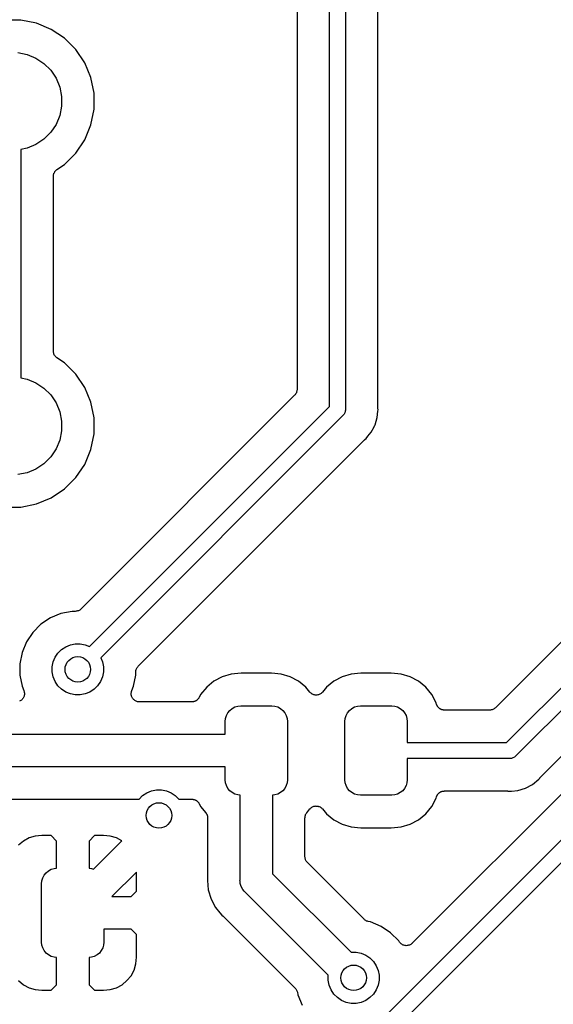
# Model space of a CAD drawing. Extents: x 0.71 to 5.18, y -2.29 to -0.62.
# Tile 18 of 29: x 2.35 to 2.68, y -1.71 to -1.1. Entities that reach past the tile are written whole.
import ezdxf

# ---------------------------------------------------------------- set-up
doc = ezdxf.new("R2010")
doc.units = 0
doc.header["$MEASUREMENT"] = 0
doc.layers.add('BLACK', color=7, linetype='CONTINUOUS')

msp = doc.modelspace()

# ---------------------------------------------------------------- linework, layer by layer
at = {"layer": 'BLACK', "linetype": 'CONTINUOUS'}
for p, q in [((2.54508, -1.33796), (2.54508, -1.0061)), ((2.55492, -1.0061), (2.55492, -1.33976)), ((2.52508, -1.02898), (2.52508, -1.32761)), ((2.57492, -1.33853), (2.57492, -1.02898)), ((2.35492, -1.1), (2.34508, -1.1)), ((2.36458, -1.10192), (2.35492, -1.1)), ((2.37368, -1.10569), (2.36458, -1.10192)), ((2.38187, -1.11116), (2.37368, -1.10569)), ((2.38884, -1.11813), (2.38187, -1.11116)), ((2.35295, -1.12), (2.35875, -1.12115)), ((2.35875, -1.12115), (2.36421, -1.12341)), ((2.39431, -1.12632), (2.38884, -1.11813)), ((2.36421, -1.12341), (2.36912, -1.1267)), ((2.36912, -1.1267), (2.3733, -1.13088)), ((2.39808, -1.13542), (2.39431, -1.12632)), ((2.3733, -1.13088), (2.37659, -1.13579)), ((2.37659, -1.13579), (2.37885, -1.14125)), ((2.4, -1.14508), (2.39808, -1.13542)), ((2.37885, -1.14125), (2.38, -1.14705)), ((2.4, -1.15492), (2.4, -1.14508)), ((2.38, -1.14705), (2.38, -1.15295)), ((2.38, -1.15295), (2.37885, -1.15875)), ((2.39808, -1.16458), (2.4, -1.15492)), ((2.37659, -1.16421), (2.3733, -1.16912)), ((2.37885, -1.15875), (2.37659, -1.16421)), ((2.39431, -1.17368), (2.39808, -1.16458)), ((2.3733, -1.16912), (2.36912, -1.1733)), ((2.36421, -1.17659), (2.35875, -1.17885)), ((2.36912, -1.1733), (2.36421, -1.17659)), ((2.38884, -1.18187), (2.39431, -1.17368)), ((2.35875, -1.17885), (2.35492, -1.17961)), ((2.35492, -1.17961), (2.35492, -1.32039)), ((2.38187, -1.18884), (2.38884, -1.18187)), ((2.37714, -1.192), (2.38187, -1.18884)), ((2.37503, -1.19512), (2.37517, -1.19467)), ((2.37517, -1.19467), (2.37531, -1.19423)), ((2.37531, -1.19423), (2.37532, -1.19421)), ((2.37532, -1.19421), (2.37533, -1.19419)), ((2.37533, -1.19419), (2.37555, -1.19378)), ((2.37555, -1.19378), (2.37577, -1.19337)), ((2.37577, -1.19337), (2.37578, -1.19335)), ((2.37578, -1.19335), (2.3758, -1.19333)), ((2.3758, -1.19333), (2.3761, -1.19297)), ((2.3761, -1.19297), (2.37639, -1.19262)), ((2.37639, -1.19262), (2.37641, -1.1926)), ((2.37641, -1.1926), (2.37642, -1.19258)), ((2.37642, -1.19258), (2.37678, -1.19229)), ((2.37678, -1.19229), (2.37714, -1.192)), ((2.37492, -1.19609), (2.37497, -1.19562)), ((2.37492, -1.19613), (2.37492, -1.19609)), ((2.37492, -1.19616), (2.37492, -1.19613)), ((2.37492, -1.19613), (2.37492, -1.19613)), ((2.37492, -1.19613), (2.37492, -1.19613)), ((2.37492, -1.30384), (2.37492, -1.19616)), ((2.37497, -1.19562), (2.37502, -1.19516)), ((2.37502, -1.19516), (2.37503, -1.19514)), ((2.37503, -1.19514), (2.37503, -1.19512)), ((2.37497, -1.30431), (2.37492, -1.30384)), ((2.37501, -1.30477), (2.37497, -1.30431)), ((2.37501, -1.30479), (2.37501, -1.30477)), ((2.37502, -1.30482), (2.37501, -1.30479)), ((2.37515, -1.30526), (2.37502, -1.30482)), ((2.37528, -1.30571), (2.37515, -1.30526)), ((2.37529, -1.30573), (2.37528, -1.30571)), ((2.3753, -1.30575), (2.37529, -1.30573)), ((2.37552, -1.30616), (2.3753, -1.30575)), ((2.37573, -1.30657), (2.37552, -1.30616)), ((2.37575, -1.30659), (2.37573, -1.30657)), ((2.37576, -1.30661), (2.37575, -1.30659)), ((2.37605, -1.30697), (2.37576, -1.30661)), ((2.37634, -1.30733), (2.37605, -1.30697)), ((2.37636, -1.30735), (2.37634, -1.30733)), ((2.37637, -1.30737), (2.37636, -1.30735)), ((2.37673, -1.30766), (2.37637, -1.30737)), ((2.37709, -1.30796), (2.37673, -1.30766)), ((2.37712, -1.30799), (2.37709, -1.30796)), ((2.37713, -1.30799), (2.37712, -1.30799)), ((2.37714, -1.308), (2.37713, -1.30799)), ((2.37713, -1.30799), (2.37713, -1.30799)), ((2.38187, -1.31116), (2.37714, -1.308)), ((2.38884, -1.31813), (2.38187, -1.31116)), ((2.35492, -1.32039), (2.35875, -1.32115)), ((2.35875, -1.32115), (2.36421, -1.32341)), ((2.39431, -1.32632), (2.38884, -1.31813)), ((2.36421, -1.32341), (2.36912, -1.3267)), ((2.36912, -1.3267), (2.3733, -1.33088)), ((2.39808, -1.33542), (2.39431, -1.32632)), ((2.52503, -1.32814), (2.52498, -1.32859)), ((2.52508, -1.32768), (2.52503, -1.32814)), ((2.52508, -1.32761), (2.52508, -1.32762)), ((2.52508, -1.32762), (2.52508, -1.32762)), ((2.52508, -1.32762), (2.52508, -1.32762)), ((2.52508, -1.32762), (2.52508, -1.32768)), ((2.3733, -1.33088), (2.37659, -1.33579)), ((2.52361, -1.33114), (2.39197, -1.46279)), ((2.52391, -1.33078), (2.52361, -1.33114)), ((2.5242, -1.33043), (2.52391, -1.33078)), ((2.52422, -1.33041), (2.5242, -1.33043)), ((2.52423, -1.33039), (2.52422, -1.33041)), ((2.52445, -1.32998), (2.52423, -1.33039)), ((2.52467, -1.32958), (2.52445, -1.32998)), ((2.52468, -1.32955), (2.52467, -1.32958)), ((2.52469, -1.32953), (2.52468, -1.32955)), ((2.52483, -1.32909), (2.52469, -1.32953)), ((2.52497, -1.32865), (2.52483, -1.32909)), ((2.52498, -1.32859), (2.52497, -1.32862)), ((2.52497, -1.32862), (2.52497, -1.32865)), ((2.37659, -1.33579), (2.37885, -1.34125)), ((2.39713, -1.48591), (2.54508, -1.33796)), ((2.4, -1.34508), (2.39808, -1.33542)), ((2.55492, -1.34024), (2.55485, -1.34096)), ((2.55492, -1.33976), (2.55495, -1.34)), ((2.55495, -1.34), (2.55492, -1.34024)), ((2.55492, -1.34024), (2.55492, -1.34024)), ((2.57494, -1.33874), (2.57492, -1.33853)), ((2.57494, -1.33895), (2.57494, -1.33874)), ((2.57495, -1.33902), (2.57494, -1.33895)), ((2.57504, -1.34), (2.57495, -1.33902)), ((2.57495, -1.34098), (2.57504, -1.34)), ((2.37885, -1.34125), (2.38, -1.34705)), ((2.4, -1.35492), (2.4, -1.34508)), ((2.55331, -1.34365), (2.40409, -1.49287)), ((2.5535, -1.3435), (2.55331, -1.34365)), ((2.55379, -1.34314), (2.5535, -1.3435)), ((2.55411, -1.34275), (2.55379, -1.34314)), ((2.55457, -1.34189), (2.55411, -1.34275)), ((2.55485, -1.34096), (2.55457, -1.34189)), ((2.57318, -1.34943), (2.57456, -1.34489)), ((2.57456, -1.34489), (2.57495, -1.34098)), ((2.57495, -1.34098), (2.57495, -1.34098)), ((2.38, -1.34705), (2.38, -1.35295)), ((2.57082, -1.35391), (2.57266, -1.35048)), ((2.57266, -1.35048), (2.57314, -1.34958)), ((2.57266, -1.35048), (2.57266, -1.35048)), ((2.57314, -1.34958), (2.57318, -1.34943)), ((2.37885, -1.35875), (2.37659, -1.36421)), ((2.38, -1.35295), (2.37885, -1.35875)), ((2.39808, -1.36458), (2.4, -1.35492)), ((2.42721, -1.49803), (2.56658, -1.35866)), ((2.56658, -1.35866), (2.56663, -1.35861)), ((2.56663, -1.35861), (2.5668, -1.35848)), ((2.5668, -1.35848), (2.56695, -1.35833)), ((2.56695, -1.35833), (2.56771, -1.35771)), ((2.56771, -1.35771), (2.56881, -1.35637)), ((2.56881, -1.35637), (2.57082, -1.35391)), ((2.37659, -1.36421), (2.3733, -1.36912)), ((2.39431, -1.37368), (2.39808, -1.36458)), ((2.3733, -1.36912), (2.36912, -1.3733)), ((2.36421, -1.37659), (2.35875, -1.37885)), ((2.36912, -1.3733), (2.36421, -1.37659)), ((2.38884, -1.38187), (2.39431, -1.37368)), ((2.65426, -1.54508), (2.82558, -1.37376)), ((2.35875, -1.37885), (2.35295, -1.38)), ((2.38187, -1.38884), (2.38884, -1.38187)), ((2.83254, -1.38072), (2.65995, -1.55331)), ((2.37368, -1.39431), (2.38187, -1.38884)), ((2.36458, -1.39808), (2.37368, -1.39431)), ((2.34508, -1.4), (2.35492, -1.4)), ((2.35492, -1.4), (2.36458, -1.39808)), ((2.67496, -1.56658), (2.83499, -1.40656)), ((2.76338, -1.40767), (2.64744, -1.52361)), ((2.37957, -1.46563), (2.37307, -1.46832)), ((2.38648, -1.46425), (2.37957, -1.46563)), ((2.38843, -1.46425), (2.38648, -1.46425)), ((2.38889, -1.46421), (2.38843, -1.46425)), ((2.38935, -1.46417), (2.38889, -1.46421)), ((2.38938, -1.46416), (2.38935, -1.46417)), ((2.3894, -1.46416), (2.38938, -1.46416)), ((2.38985, -1.46402), (2.3894, -1.46416)), ((2.39029, -1.46389), (2.38985, -1.46402)), ((2.39031, -1.46388), (2.39029, -1.46389)), ((2.39034, -1.46387), (2.39031, -1.46388)), ((2.39075, -1.46366), (2.39034, -1.46387)), ((2.39116, -1.46345), (2.39075, -1.46366)), ((2.39118, -1.46343), (2.39116, -1.46345)), ((2.3912, -1.46342), (2.39118, -1.46343)), ((2.39156, -1.46312), (2.3912, -1.46342)), ((2.39192, -1.46284), (2.39156, -1.46312)), ((2.39196, -1.4628), (2.39192, -1.46284)), ((2.39197, -1.46279), (2.39196, -1.4628)), ((2.39196, -1.4628), (2.39196, -1.4628)), ((2.39196, -1.4628), (2.39196, -1.4628)), ((2.36721, -1.47223), (2.36223, -1.47721)), ((2.37307, -1.46832), (2.36721, -1.47223)), ((2.36223, -1.47721), (2.35832, -1.48307)), ((2.35832, -1.48307), (2.35563, -1.48957)), ((2.37996, -1.48777), (2.38254, -1.48604)), ((2.38254, -1.48604), (2.38541, -1.48486)), ((2.38541, -1.48486), (2.38845, -1.48425)), ((2.38845, -1.48425), (2.39155, -1.48425)), ((2.39155, -1.48425), (2.39459, -1.48486)), ((2.39459, -1.48486), (2.39713, -1.48591)), ((2.78134, -1.48342), (2.59599, -1.66876)), ((2.35563, -1.48957), (2.35425, -1.49648)), ((2.37604, -1.49254), (2.37777, -1.48996)), ((2.37777, -1.48996), (2.37996, -1.48777)), ((2.35425, -1.49648), (2.35425, -1.50352)), ((2.37425, -1.49845), (2.37486, -1.49541)), ((2.37486, -1.49541), (2.37604, -1.49254)), ((2.40409, -1.49287), (2.40514, -1.49541)), ((2.40514, -1.49541), (2.40575, -1.49845)), ((2.42692, -1.49839), (2.42721, -1.49803)), ((2.47031, -1.82273), (2.79635, -1.49669)), ((2.35425, -1.50352), (2.35563, -1.51043)), ((2.37425, -1.50155), (2.37425, -1.49845)), ((2.37486, -1.50459), (2.37425, -1.50155)), ((2.40575, -1.50155), (2.40514, -1.50459)), ((2.40575, -1.49845), (2.40575, -1.50155)), ((2.42437, -1.51043), (2.42575, -1.50352)), ((2.42575, -1.5015), (2.4258, -1.50104)), ((2.42575, -1.50155), (2.42575, -1.5015)), ((2.42575, -1.50157), (2.42575, -1.50155)), ((2.42575, -1.50155), (2.42575, -1.50155)), ((2.42575, -1.50155), (2.42575, -1.50155)), ((2.42575, -1.50352), (2.42575, -1.50157)), ((2.4258, -1.50104), (2.42585, -1.50058)), ((2.42585, -1.50055), (2.42586, -1.50053)), ((2.42585, -1.50058), (2.42585, -1.50055)), ((2.42586, -1.50053), (2.426, -1.50009)), ((2.426, -1.50009), (2.42613, -1.49965)), ((2.42613, -1.49965), (2.42614, -1.49962)), ((2.42614, -1.49962), (2.42615, -1.4996)), ((2.42615, -1.4996), (2.42638, -1.49919)), ((2.42638, -1.49919), (2.42659, -1.49879)), ((2.42659, -1.49879), (2.42661, -1.49877)), ((2.42661, -1.49877), (2.42662, -1.49874)), ((2.42662, -1.49874), (2.42692, -1.49839)), ((2.48461, -1.50291), (2.47904, -1.5046)), ((2.49065, -1.50232), (2.48461, -1.50291)), ((2.50935, -1.50232), (2.49065, -1.50232)), ((2.51539, -1.50291), (2.50935, -1.50232)), ((2.52096, -1.5046), (2.51539, -1.50291)), ((2.55843, -1.50291), (2.55286, -1.5046)), ((2.56447, -1.50232), (2.55843, -1.50291)), ((2.58317, -1.50232), (2.56447, -1.50232)), ((2.58921, -1.50291), (2.58317, -1.50232)), ((2.59478, -1.5046), (2.58921, -1.50291)), ((2.35563, -1.51043), (2.35673, -1.51309)), ((2.37604, -1.50746), (2.37486, -1.50459)), ((2.37777, -1.51004), (2.37604, -1.50746)), ((2.37996, -1.51223), (2.37777, -1.51004)), ((2.40223, -1.51004), (2.40004, -1.51223)), ((2.40396, -1.50746), (2.40223, -1.51004)), ((2.40514, -1.50459), (2.40396, -1.50746)), ((2.42327, -1.51309), (2.42437, -1.51043)), ((2.47391, -1.50735), (2.46941, -1.51104)), ((2.47904, -1.5046), (2.47391, -1.50735)), ((2.80204, -1.50492), (2.47727, -1.82969)), ((2.52609, -1.50735), (2.52096, -1.5046)), ((2.53059, -1.51104), (2.52609, -1.50735)), ((2.54773, -1.50735), (2.54323, -1.51104)), ((2.55286, -1.5046), (2.54773, -1.50735)), ((2.59991, -1.50735), (2.59478, -1.5046)), ((2.60441, -1.51104), (2.59991, -1.50735)), ((2.35686, -1.51648), (2.35672, -1.51694)), ((2.35673, -1.51309), (2.35674, -1.51313)), ((2.35674, -1.51313), (2.35674, -1.51313)), ((2.35674, -1.51313), (2.35674, -1.51313)), ((2.35674, -1.51313), (2.35675, -1.51315)), ((2.35675, -1.51315), (2.35689, -1.51361)), ((2.357, -1.51603), (2.35686, -1.51648)), ((2.35689, -1.51361), (2.35702, -1.51406)), ((2.35701, -1.51601), (2.357, -1.51602)), ((2.357, -1.51602), (2.357, -1.51603)), ((2.35706, -1.51553), (2.35701, -1.51601)), ((2.35702, -1.51406), (2.35702, -1.51408)), ((2.35702, -1.51408), (2.35702, -1.51409)), ((2.35702, -1.51409), (2.35706, -1.51456)), ((2.35706, -1.51456), (2.35711, -1.51503)), ((2.35711, -1.51506), (2.35706, -1.51553)), ((2.35711, -1.51503), (2.35711, -1.51505)), ((2.35711, -1.51505), (2.35711, -1.51506)), ((2.38254, -1.51396), (2.37996, -1.51223)), ((2.38541, -1.51514), (2.38254, -1.51396)), ((2.38845, -1.51575), (2.38541, -1.51514)), ((2.39155, -1.51575), (2.38845, -1.51575)), ((2.39459, -1.51514), (2.39155, -1.51575)), ((2.39746, -1.51396), (2.39459, -1.51514)), ((2.40004, -1.51223), (2.39746, -1.51396)), ((2.42289, -1.51497), (2.42294, -1.51449)), ((2.42289, -1.51498), (2.42289, -1.51497)), ((2.42289, -1.51499), (2.42289, -1.51498)), ((2.42294, -1.51547), (2.42289, -1.51499)), ((2.42294, -1.51449), (2.42299, -1.51402)), ((2.42298, -1.51594), (2.42294, -1.51547)), ((2.42298, -1.51595), (2.42298, -1.51594)), ((2.42299, -1.51596), (2.42298, -1.51595)), ((2.42299, -1.51399), (2.42313, -1.51354)), ((2.42299, -1.51401), (2.42299, -1.51399)), ((2.42299, -1.51402), (2.42299, -1.51401)), ((2.42312, -1.51642), (2.42299, -1.51596)), ((2.42326, -1.51687), (2.42312, -1.51642)), ((2.42313, -1.51354), (2.42327, -1.51309)), ((2.46571, -1.51554), (2.46474, -1.51736)), ((2.46941, -1.51104), (2.46571, -1.51554)), ((2.53304, -1.51403), (2.53059, -1.51104)), ((2.53338, -1.51436), (2.53304, -1.51403)), ((2.53371, -1.5147), (2.53338, -1.51436)), ((2.53372, -1.51471), (2.53371, -1.5147)), ((2.53373, -1.51472), (2.53372, -1.51471)), ((2.53413, -1.51498), (2.53373, -1.51472)), ((2.53452, -1.51525), (2.53413, -1.51498)), ((2.53453, -1.51525), (2.53452, -1.51525)), ((2.53454, -1.51526), (2.53453, -1.51525)), ((2.53498, -1.51544), (2.53454, -1.51526)), ((2.53542, -1.51563), (2.53498, -1.51544)), ((2.53543, -1.51563), (2.53542, -1.51563)), ((2.53545, -1.51564), (2.53543, -1.51563)), ((2.53591, -1.51573), (2.53545, -1.51564)), ((2.53637, -1.51583), (2.53591, -1.51573)), ((2.53639, -1.51583), (2.53637, -1.51583)), ((2.5364, -1.51583), (2.53639, -1.51583)), ((2.53687, -1.51583), (2.5364, -1.51583)), ((2.53735, -1.51584), (2.53687, -1.51583)), ((2.53736, -1.51583), (2.53735, -1.51584)), ((2.53738, -1.51583), (2.53736, -1.51583)), ((2.53784, -1.51574), (2.53738, -1.51583)), ((2.53831, -1.51566), (2.53784, -1.51574)), ((2.53832, -1.51565), (2.53831, -1.51566)), ((2.53834, -1.51565), (2.53832, -1.51565)), ((2.53877, -1.51547), (2.53834, -1.51565)), ((2.53921, -1.51529), (2.53877, -1.51547)), ((2.53923, -1.51529), (2.53921, -1.51529)), ((2.53924, -1.51528), (2.53923, -1.51529)), ((2.53963, -1.51502), (2.53924, -1.51528)), ((2.54003, -1.51476), (2.53963, -1.51502)), ((2.54004, -1.51475), (2.54003, -1.51476)), ((2.54005, -1.51474), (2.54004, -1.51475)), ((2.54039, -1.51441), (2.54005, -1.51474)), ((2.54073, -1.51408), (2.54039, -1.51441)), ((2.54075, -1.51406), (2.54073, -1.51408)), ((2.54077, -1.51403), (2.54075, -1.51406)), ((2.54075, -1.51406), (2.54075, -1.51406)), ((2.54075, -1.51406), (2.54075, -1.51406)), ((2.54323, -1.51104), (2.54077, -1.51403)), ((2.6081, -1.51554), (2.60441, -1.51104)), ((2.61085, -1.52067), (2.6081, -1.51554)), ((2.35444, -1.5194), (2.35401, -1.51962)), ((2.35485, -1.51918), (2.35444, -1.5194)), ((2.35486, -1.51917), (2.35485, -1.51918)), ((2.35487, -1.51916), (2.35486, -1.51917)), ((2.35525, -1.51886), (2.35487, -1.51916)), ((2.35561, -1.51857), (2.35525, -1.51886)), ((2.35562, -1.51856), (2.35561, -1.51857)), ((2.35563, -1.51855), (2.35562, -1.51856)), ((2.35594, -1.51818), (2.35563, -1.51855)), ((2.35624, -1.51782), (2.35594, -1.51818)), ((2.35625, -1.5178), (2.35624, -1.51781)), ((2.35624, -1.51781), (2.35624, -1.51782)), ((2.35648, -1.51738), (2.35625, -1.5178)), ((2.35671, -1.51696), (2.35648, -1.51738)), ((2.35672, -1.51694), (2.35671, -1.51695)), ((2.35671, -1.51695), (2.35671, -1.51696)), ((2.42326, -1.51688), (2.42326, -1.51687)), ((2.42327, -1.5169), (2.42326, -1.51688)), ((2.42349, -1.51731), (2.42327, -1.5169)), ((2.42371, -1.51774), (2.42349, -1.51731)), ((2.42372, -1.51775), (2.42371, -1.51774)), ((2.42372, -1.51776), (2.42372, -1.51775)), ((2.42402, -1.51813), (2.42372, -1.51776)), ((2.42432, -1.5185), (2.42402, -1.51813)), ((2.42433, -1.51851), (2.42432, -1.5185)), ((2.42434, -1.51852), (2.42433, -1.51851)), ((2.42471, -1.51882), (2.42434, -1.51852)), ((2.42507, -1.51913), (2.42471, -1.51882)), ((2.42508, -1.51913), (2.42507, -1.51913)), ((2.42509, -1.51914), (2.42508, -1.51913)), ((2.42551, -1.51937), (2.42509, -1.51914)), ((2.42592, -1.5196), (2.42551, -1.51937)), ((2.42593, -1.5196), (2.42592, -1.5196)), ((2.42595, -1.51961), (2.42593, -1.5196)), ((2.4264, -1.51975), (2.42595, -1.51961)), ((2.42685, -1.51989), (2.4264, -1.51975)), ((2.42687, -1.51989), (2.42685, -1.51989)), ((2.42688, -1.5199), (2.42687, -1.51989)), ((2.42735, -1.51995), (2.42688, -1.5199)), ((2.42782, -1.52), (2.42735, -1.51995)), ((2.42785, -1.52), (2.42782, -1.52)), ((2.42789, -1.52), (2.42785, -1.52)), ((2.42785, -1.52), (2.42785, -1.52)), ((2.42785, -1.52), (2.42785, -1.52)), ((2.46033, -1.52), (2.42789, -1.52)), ((2.46055, -1.51998), (2.46033, -1.52)), ((2.46078, -1.51998), (2.46055, -1.51998)), ((2.46104, -1.51993), (2.46078, -1.51998)), ((2.46131, -1.5199), (2.46104, -1.51993)), ((2.46152, -1.51984), (2.46131, -1.5199)), ((2.46174, -1.5198), (2.46152, -1.51984)), ((2.46198, -1.5197), (2.46174, -1.5198)), ((2.46224, -1.51962), (2.46198, -1.5197)), ((2.46244, -1.51952), (2.46224, -1.51962)), ((2.46264, -1.51944), (2.46244, -1.51952)), ((2.46286, -1.51929), (2.46264, -1.51944)), ((2.4631, -1.51916), (2.46286, -1.51929)), ((2.46327, -1.51902), (2.4631, -1.51916)), ((2.46346, -1.5189), (2.46327, -1.51902)), ((2.46365, -1.51872), (2.46346, -1.5189)), ((2.46386, -1.51855), (2.46365, -1.51872)), ((2.464, -1.51838), (2.46386, -1.51855)), ((2.46416, -1.51822), (2.464, -1.51838)), ((2.46431, -1.518), (2.46416, -1.51822)), ((2.46448, -1.5178), (2.46431, -1.518)), ((2.46458, -1.5176), (2.46448, -1.5178)), ((2.46471, -1.51742), (2.46458, -1.5176)), ((2.46474, -1.51736), (2.46471, -1.51742)), ((2.48853, -1.52263), (2.4904, -1.52244)), ((2.4904, -1.52244), (2.5096, -1.52244)), ((2.5096, -1.52244), (2.51147, -1.52263)), ((2.56235, -1.52263), (2.56422, -1.52244)), ((2.56422, -1.52244), (2.58342, -1.52244)), ((2.58342, -1.52244), (2.58529, -1.52263)), ((2.61111, -1.52153), (2.61085, -1.52067)), ((2.61119, -1.52174), (2.61111, -1.52153)), ((2.61126, -1.52195), (2.61119, -1.52174)), ((2.61138, -1.52219), (2.61126, -1.52195)), ((2.61148, -1.52243), (2.61138, -1.52219)), ((2.61161, -1.52262), (2.61148, -1.52243)), ((2.48099, -1.53017), (2.48154, -1.52836)), ((2.48154, -1.52836), (2.48242, -1.52671)), ((2.48242, -1.52671), (2.48362, -1.52525)), ((2.48362, -1.52525), (2.48507, -1.52406)), ((2.48507, -1.52406), (2.48673, -1.52317)), ((2.48673, -1.52317), (2.48853, -1.52263)), ((2.51147, -1.52263), (2.51327, -1.52317)), ((2.51327, -1.52317), (2.51493, -1.52406)), ((2.51493, -1.52406), (2.51638, -1.52525)), ((2.51638, -1.52525), (2.51758, -1.52671)), ((2.51758, -1.52671), (2.51846, -1.52836)), ((2.51846, -1.52836), (2.51901, -1.53017)), ((2.55481, -1.53017), (2.55536, -1.52836)), ((2.55536, -1.52836), (2.55624, -1.52671)), ((2.55624, -1.52671), (2.55744, -1.52525)), ((2.55744, -1.52525), (2.55889, -1.52406)), ((2.55889, -1.52406), (2.56055, -1.52317)), ((2.56055, -1.52317), (2.56235, -1.52263)), ((2.58529, -1.52263), (2.58709, -1.52317)), ((2.58709, -1.52317), (2.58875, -1.52406)), ((2.58875, -1.52406), (2.5902, -1.52525)), ((2.5902, -1.52525), (2.59139, -1.52671)), ((2.59139, -1.52671), (2.59228, -1.52836)), ((2.59228, -1.52836), (2.59283, -1.53017)), ((2.61171, -1.52282), (2.61161, -1.52262)), ((2.61188, -1.52302), (2.61171, -1.52282)), ((2.61202, -1.52324), (2.61188, -1.52302)), ((2.61218, -1.5234), (2.61202, -1.52324)), ((2.61232, -1.52358), (2.61218, -1.5234)), ((2.61252, -1.52375), (2.61232, -1.52358)), ((2.61271, -1.52394), (2.61252, -1.52375)), ((2.6129, -1.52406), (2.61271, -1.52394)), ((2.61307, -1.5242), (2.6129, -1.52406)), ((2.6133, -1.52433), (2.61307, -1.5242)), ((2.61352, -1.52448), (2.6133, -1.52433)), ((2.61373, -1.52457), (2.61352, -1.52448)), ((2.61392, -1.52467), (2.61373, -1.52457)), ((2.61418, -1.52475), (2.61392, -1.52467)), ((2.61442, -1.52486), (2.61418, -1.52475)), ((2.61464, -1.5249), (2.61442, -1.52486)), ((2.61485, -1.52497), (2.61464, -1.5249)), ((2.61512, -1.525), (2.61485, -1.52497)), ((2.61538, -1.52505), (2.61512, -1.525)), ((2.6156, -1.52505), (2.61538, -1.52505)), ((2.61582, -1.52508), (2.6156, -1.52505)), ((2.61589, -1.52508), (2.61582, -1.52508)), ((2.64391, -1.52508), (2.61589, -1.52508)), ((2.64436, -1.52503), (2.64391, -1.52508)), ((2.64483, -1.52499), (2.64436, -1.52503)), ((2.64485, -1.52499), (2.64483, -1.52499)), ((2.64488, -1.52498), (2.64485, -1.52499)), ((2.64532, -1.52485), (2.64488, -1.52498)), ((2.64576, -1.52472), (2.64532, -1.52485)), ((2.64579, -1.52471), (2.64576, -1.52472)), ((2.64581, -1.5247), (2.64579, -1.52471)), ((2.64622, -1.52448), (2.64581, -1.5247)), ((2.64663, -1.52427), (2.64622, -1.52448)), ((2.64665, -1.52426), (2.64663, -1.52427)), ((2.64667, -1.52424), (2.64665, -1.52426)), ((2.64703, -1.52395), (2.64667, -1.52424)), ((2.64739, -1.52366), (2.64703, -1.52395)), ((2.64743, -1.52363), (2.64739, -1.52366)), ((2.64744, -1.52361), (2.64743, -1.52363)), ((2.64743, -1.52363), (2.64743, -1.52363)), ((2.64743, -1.52363), (2.64743, -1.52363)), ((2.48081, -1.53204), (2.48099, -1.53017)), ((2.48081, -1.54), (2.48081, -1.53204)), ((2.51901, -1.53017), (2.51919, -1.53204)), ((2.51919, -1.53204), (2.51919, -1.56796)), ((2.55463, -1.53204), (2.55481, -1.53017)), ((2.55463, -1.56796), (2.55463, -1.53204)), ((2.59283, -1.53017), (2.59301, -1.53204)), ((2.59301, -1.53204), (2.59301, -1.54508)), ((2.31049, -1.54), (2.48081, -1.54)), ((2.59301, -1.54508), (2.65426, -1.54508)), ((2.65606, -1.55492), (2.59301, -1.55492)), ((2.59301, -1.55492), (2.59301, -1.56796)), ((2.6563, -1.55495), (2.65606, -1.55492)), ((2.65654, -1.55492), (2.6563, -1.55495)), ((2.65726, -1.55485), (2.65654, -1.55492)), ((2.65654, -1.55492), (2.65654, -1.55492)), ((2.65819, -1.55457), (2.65726, -1.55485)), ((2.65905, -1.55411), (2.65819, -1.55457)), ((2.6598, -1.5535), (2.65905, -1.55411)), ((2.65995, -1.55331), (2.6598, -1.5535)), ((2.48081, -1.56), (2.31414, -1.56)), ((2.48081, -1.56796), (2.48081, -1.56)), ((2.48099, -1.56983), (2.48081, -1.56796)), ((2.48154, -1.57163), (2.48099, -1.56983)), ((2.51901, -1.56983), (2.51846, -1.57163)), ((2.51919, -1.56796), (2.51901, -1.56983)), ((2.55481, -1.56983), (2.55463, -1.56796)), ((2.55536, -1.57163), (2.55481, -1.56983)), ((2.59283, -1.56983), (2.59228, -1.57163)), ((2.59301, -1.56796), (2.59283, -1.56983)), ((2.66588, -1.57314), (2.67021, -1.57082)), ((2.67021, -1.57082), (2.67401, -1.56771)), ((2.67401, -1.56771), (2.67463, -1.56695)), ((2.67463, -1.56695), (2.67468, -1.56689)), ((2.67468, -1.56689), (2.67483, -1.56675)), ((2.67483, -1.56675), (2.67496, -1.56658)), ((2.42996, -1.57777), (2.43254, -1.57604)), ((2.43254, -1.57604), (2.43541, -1.57486)), ((2.43541, -1.57486), (2.43845, -1.57425)), ((2.43845, -1.57425), (2.44155, -1.57425)), ((2.44155, -1.57425), (2.44459, -1.57486)), ((2.44459, -1.57486), (2.44746, -1.57604)), ((2.44746, -1.57604), (2.45004, -1.57777)), ((2.48242, -1.57329), (2.48154, -1.57163)), ((2.48362, -1.57475), (2.48242, -1.57329)), ((2.48507, -1.57594), (2.48362, -1.57475)), ((2.48673, -1.57683), (2.48507, -1.57594)), ((2.48853, -1.57737), (2.48673, -1.57683)), ((2.51327, -1.57683), (2.51147, -1.57737)), ((2.51493, -1.57594), (2.51327, -1.57683)), ((2.51638, -1.57475), (2.51493, -1.57594)), ((2.51758, -1.57329), (2.51638, -1.57475)), ((2.51846, -1.57163), (2.51758, -1.57329)), ((2.55624, -1.57329), (2.55536, -1.57163)), ((2.55744, -1.57475), (2.55624, -1.57329)), ((2.55889, -1.57594), (2.55744, -1.57475)), ((2.56055, -1.57683), (2.55889, -1.57594)), ((2.56235, -1.57737), (2.56055, -1.57683)), ((2.58709, -1.57683), (2.58529, -1.57737)), ((2.58875, -1.57594), (2.58709, -1.57683)), ((2.5902, -1.57475), (2.58875, -1.57594)), ((2.59139, -1.57329), (2.5902, -1.57475)), ((2.59228, -1.57163), (2.59139, -1.57329)), ((2.61164, -1.57732), (2.61175, -1.57713)), ((2.61175, -1.57713), (2.61192, -1.57692)), ((2.61192, -1.57692), (2.61207, -1.5767)), ((2.61207, -1.5767), (2.61223, -1.57655)), ((2.61223, -1.57655), (2.61237, -1.57637)), ((2.61237, -1.57637), (2.61258, -1.57621)), ((2.61258, -1.57621), (2.61276, -1.57602)), ((2.61276, -1.57602), (2.61295, -1.5759)), ((2.61295, -1.5759), (2.61313, -1.57576)), ((2.61313, -1.57576), (2.61336, -1.57563)), ((2.61336, -1.57563), (2.61358, -1.57549)), ((2.61358, -1.57549), (2.61379, -1.5754)), ((2.61379, -1.5754), (2.61399, -1.5753)), ((2.61399, -1.5753), (2.61424, -1.57522)), ((2.61424, -1.57522), (2.61449, -1.57512)), ((2.61449, -1.57512), (2.61471, -1.57508)), ((2.61471, -1.57508), (2.61492, -1.57502)), ((2.61492, -1.57502), (2.61519, -1.57499)), ((2.61519, -1.57499), (2.61545, -1.57494)), ((2.61545, -1.57494), (2.61567, -1.57494)), ((2.61567, -1.57494), (2.61589, -1.57492)), ((2.61589, -1.57492), (2.65483, -1.57492)), ((2.65483, -1.57492), (2.6549, -1.57492)), ((2.6549, -1.57492), (2.65511, -1.57495)), ((2.65511, -1.57495), (2.65532, -1.57495)), ((2.65532, -1.57495), (2.6563, -1.57504)), ((2.6563, -1.57504), (2.65728, -1.57495)), ((2.65728, -1.57494), (2.66118, -1.57456)), ((2.65728, -1.57495), (2.65728, -1.57494)), ((2.66118, -1.57456), (2.66588, -1.57314)), ((2.3245, -1.58), (2.42774, -1.58)), ((2.42774, -1.58), (2.42777, -1.57996)), ((2.42777, -1.57996), (2.42996, -1.57777)), ((2.45004, -1.57777), (2.45223, -1.57996)), ((2.45223, -1.57996), (2.45226, -1.58)), ((2.45226, -1.58), (2.46033, -1.58)), ((2.46033, -1.58), (2.4604, -1.58)), ((2.4604, -1.58), (2.46062, -1.58003)), ((2.46062, -1.58003), (2.46085, -1.58003)), ((2.46085, -1.58003), (2.46111, -1.58008)), ((2.46111, -1.58008), (2.46137, -1.58011)), ((2.46137, -1.58011), (2.46159, -1.58018)), ((2.46159, -1.58018), (2.4618, -1.58022)), ((2.4618, -1.58022), (2.46205, -1.58032)), ((2.46205, -1.58032), (2.4623, -1.5804)), ((2.4623, -1.5804), (2.4625, -1.58051)), ((2.4625, -1.58051), (2.4627, -1.5806)), ((2.4627, -1.5806), (2.46292, -1.58075)), ((2.46292, -1.58075), (2.46316, -1.58087)), ((2.46316, -1.58087), (2.46333, -1.58102)), ((2.46333, -1.58102), (2.46351, -1.58114)), ((2.46351, -1.58114), (2.4637, -1.58133)), ((2.4637, -1.58133), (2.46391, -1.5815)), ((2.46391, -1.5815), (2.46405, -1.58167)), ((2.46405, -1.58167), (2.4642, -1.58183)), ((2.4642, -1.58183), (2.46435, -1.58205)), ((2.46435, -1.58205), (2.46452, -1.58226)), ((2.46452, -1.58226), (2.46462, -1.58246)), ((2.46462, -1.58246), (2.46474, -1.58264)), ((2.46474, -1.58264), (2.46571, -1.58446)), ((2.49, -1.57752), (2.48853, -1.57737)), ((2.49, -1.62951), (2.49, -1.57752)), ((2.51147, -1.57737), (2.51, -1.57752)), ((2.51, -1.57752), (2.51, -1.62586)), ((2.56422, -1.57756), (2.56235, -1.57737)), ((2.58342, -1.57756), (2.56422, -1.57756)), ((2.58529, -1.57737), (2.58342, -1.57756)), ((2.6081, -1.58446), (2.61085, -1.57933)), ((2.61085, -1.57933), (2.61111, -1.57847)), ((2.61111, -1.57847), (2.61113, -1.5784)), ((2.61113, -1.5784), (2.61122, -1.5782)), ((2.61122, -1.5782), (2.61128, -1.57798)), ((2.61128, -1.57798), (2.61141, -1.57775)), ((2.61141, -1.57775), (2.61151, -1.57751)), ((2.61151, -1.57751), (2.61164, -1.57732)), ((2.46571, -1.58446), (2.46887, -1.5883)), ((2.46887, -1.5883), (2.46891, -1.58835)), ((2.46891, -1.58835), (2.46903, -1.58853)), ((2.46903, -1.58853), (2.46916, -1.5887)), ((2.46916, -1.5887), (2.46929, -1.58894)), ((2.46929, -1.58894), (2.46944, -1.58917)), ((2.46944, -1.58917), (2.46952, -1.58937)), ((2.5304, -1.5895), (2.53051, -1.58931)), ((2.53051, -1.58931), (2.53059, -1.58911)), ((2.53059, -1.58911), (2.53074, -1.58888)), ((2.53074, -1.58888), (2.53087, -1.58865)), ((2.53087, -1.58865), (2.53101, -1.58848)), ((2.53101, -1.58848), (2.53113, -1.5883)), ((2.53113, -1.5883), (2.53304, -1.58597)), ((2.53304, -1.58597), (2.53307, -1.58594)), ((2.53307, -1.58594), (2.53309, -1.58592)), ((2.53307, -1.58594), (2.53307, -1.58594)), ((2.53307, -1.58594), (2.53307, -1.58594)), ((2.53309, -1.58592), (2.53343, -1.58559)), ((2.53343, -1.58559), (2.53376, -1.58526)), ((2.53376, -1.58526), (2.53378, -1.58525)), ((2.53378, -1.58525), (2.53379, -1.58524)), ((2.53379, -1.58524), (2.53419, -1.58498)), ((2.53419, -1.58498), (2.53458, -1.58472)), ((2.53458, -1.58472), (2.53459, -1.58471)), ((2.53459, -1.58471), (2.53461, -1.58471)), ((2.53461, -1.58471), (2.53505, -1.58453)), ((2.53505, -1.58453), (2.53548, -1.58435)), ((2.53548, -1.58435), (2.5355, -1.58435)), ((2.5355, -1.58435), (2.53551, -1.58434)), ((2.53551, -1.58434), (2.53598, -1.58426)), ((2.53598, -1.58426), (2.53644, -1.58417)), ((2.53644, -1.58417), (2.53646, -1.58417)), ((2.53646, -1.58417), (2.53647, -1.58416)), ((2.53647, -1.58416), (2.53695, -1.58417)), ((2.53695, -1.58417), (2.53742, -1.58417)), ((2.53742, -1.58417), (2.53743, -1.58417)), ((2.53743, -1.58417), (2.53745, -1.58417)), ((2.53745, -1.58417), (2.53791, -1.58427)), ((2.53791, -1.58427), (2.53837, -1.58436)), ((2.53837, -1.58436), (2.53839, -1.58437)), ((2.53839, -1.58437), (2.5384, -1.58437)), ((2.5384, -1.58437), (2.53884, -1.58456)), ((2.53884, -1.58456), (2.53927, -1.58474)), ((2.53927, -1.58474), (2.53929, -1.58475)), ((2.53929, -1.58475), (2.5393, -1.58475)), ((2.5393, -1.58475), (2.5397, -1.58502)), ((2.5397, -1.58502), (2.54008, -1.58528)), ((2.54008, -1.58528), (2.5401, -1.58529)), ((2.5401, -1.58529), (2.54011, -1.5853)), ((2.54011, -1.5853), (2.54044, -1.58564)), ((2.54044, -1.58564), (2.54077, -1.58597)), ((2.54077, -1.58597), (2.54323, -1.58896)), ((2.54323, -1.58896), (2.54773, -1.59265)), ((2.59991, -1.59265), (2.60441, -1.58896)), ((2.60441, -1.58896), (2.6081, -1.58446)), ((2.46952, -1.58937), (2.46962, -1.58956)), ((2.46962, -1.58956), (2.4697, -1.58982)), ((2.4697, -1.58982), (2.4698, -1.59008)), ((2.4698, -1.59008), (2.46984, -1.59029)), ((2.46984, -1.59029), (2.4699, -1.5905)), ((2.4699, -1.5905), (2.46993, -1.59077)), ((2.46993, -1.59077), (2.46998, -1.59104)), ((2.46998, -1.59104), (2.46998, -1.59125)), ((2.46998, -1.59125), (2.47, -1.59147)), ((2.47, -1.59147), (2.47, -1.62828)), ((2.53, -1.5914), (2.53002, -1.59118)), ((2.53, -1.59147), (2.53, -1.5914)), ((2.53, -1.6155), (2.53, -1.59147)), ((2.53002, -1.59118), (2.53003, -1.59097)), ((2.53003, -1.59097), (2.53008, -1.5907)), ((2.53008, -1.5907), (2.53011, -1.59043)), ((2.53011, -1.59043), (2.53017, -1.59022)), ((2.53017, -1.59022), (2.53022, -1.59001)), ((2.53022, -1.59001), (2.53032, -1.58976)), ((2.53032, -1.58976), (2.5304, -1.5895)), ((2.54773, -1.59265), (2.55286, -1.5954)), ((2.59478, -1.5954), (2.59991, -1.59265)), ((2.55286, -1.5954), (2.55843, -1.59709)), ((2.55843, -1.59709), (2.56447, -1.59768)), ((2.56447, -1.59768), (2.58317, -1.59768)), ((2.58317, -1.59768), (2.58921, -1.59709)), ((2.58921, -1.59709), (2.59478, -1.5954)), ((2.35655, -1.60573), (2.35351, -1.60823)), ((2.36003, -1.60387), (2.35655, -1.60573)), ((2.3638, -1.60273), (2.36003, -1.60387)), ((2.36792, -1.60232), (2.3638, -1.60273)), ((2.37356, -1.60241), (2.36792, -1.60232)), ((2.37691, -1.60576), (2.37356, -1.60241)), ((2.37691, -1.62248), (2.37691, -1.60576)), ((2.40026, -1.60241), (2.39691, -1.60576)), ((2.39691, -1.60576), (2.39691, -1.62248)), ((2.39973, -1.62304), (2.41712, -1.60565)), ((2.40589, -1.60232), (2.40026, -1.60241)), ((2.41002, -1.60273), (2.40589, -1.60232)), ((2.41379, -1.60387), (2.41002, -1.60273)), ((2.41712, -1.60565), (2.41379, -1.60387)), ((2.53004, -1.61596), (2.53, -1.6155)), ((2.53009, -1.61642), (2.53004, -1.61596)), ((2.53009, -1.61645), (2.53009, -1.61642)), ((2.5301, -1.61647), (2.53009, -1.61645)), ((2.53023, -1.61691), (2.5301, -1.61647)), ((2.53036, -1.61736), (2.53023, -1.61691)), ((2.53037, -1.61738), (2.53036, -1.61736)), ((2.53038, -1.61741), (2.53037, -1.61738)), ((2.53059, -1.61782), (2.53038, -1.61741)), ((2.53081, -1.61823), (2.53059, -1.61782)), ((2.53082, -1.61825), (2.53081, -1.61823)), ((2.53084, -1.61827), (2.53082, -1.61825)), ((2.53113, -1.61863), (2.53084, -1.61827)), ((2.53142, -1.61899), (2.53113, -1.61863)), ((2.53145, -1.61903), (2.53142, -1.61899)), ((2.53146, -1.61904), (2.53145, -1.61903)), ((2.53145, -1.61903), (2.53145, -1.61903)), ((2.53145, -1.61903), (2.53145, -1.61903)), ((2.56639, -1.65396), (2.53146, -1.61904)), ((2.36933, -1.62671), (2.37053, -1.62525)), ((2.37053, -1.62525), (2.37198, -1.62406)), ((2.37198, -1.62406), (2.37364, -1.62317)), ((2.37364, -1.62317), (2.37544, -1.62263)), ((2.37544, -1.62263), (2.37691, -1.62248)), ((2.39691, -1.62248), (2.39838, -1.62263)), ((2.39838, -1.62263), (2.39973, -1.62304)), ((2.42621, -1.62485), (2.41105, -1.64)), ((2.42612, -1.63666), (2.42621, -1.62485)), ((2.36772, -1.63204), (2.3679, -1.63017)), ((2.3679, -1.63017), (2.36845, -1.62837)), ((2.36845, -1.62837), (2.36933, -1.62671)), ((2.46998, -1.62877), (2.46985, -1.63)), ((2.46985, -1.63), (2.47043, -1.63588)), ((2.47, -1.62835), (2.46998, -1.62856)), ((2.46998, -1.62856), (2.46998, -1.62877)), ((2.47, -1.62828), (2.47, -1.62835)), ((2.48995, -1.63), (2.49, -1.62951)), ((2.49, -1.63049), (2.48995, -1.63)), ((2.49014, -1.63196), (2.49, -1.63049)), ((2.49, -1.63049), (2.49, -1.63049)), ((2.51, -1.62586), (2.5584, -1.67426)), ((2.36772, -1.66796), (2.36772, -1.63204)), ((2.42278, -1.64), (2.42612, -1.63666)), ((2.47043, -1.63588), (2.47215, -1.64154)), ((2.4903, -1.63246), (2.49014, -1.63196)), ((2.49072, -1.63385), (2.4903, -1.63246)), ((2.49165, -1.63558), (2.49072, -1.63385)), ((2.49258, -1.63672), (2.49165, -1.63558)), ((2.49289, -1.63711), (2.49258, -1.63672)), ((2.49258, -1.63672), (2.49258, -1.63672)), ((2.49328, -1.63742), (2.49289, -1.63711)), ((2.54426, -1.6884), (2.49328, -1.63742)), ((2.41105, -1.64), (2.42278, -1.64)), ((2.47215, -1.64154), (2.47494, -1.64675)), ((2.47494, -1.64675), (2.4776, -1.65)), ((2.4776, -1.65), (2.4776, -1.65)), ((2.4776, -1.65), (2.47868, -1.65132)), ((2.47868, -1.65132), (2.47964, -1.6521)), ((2.47964, -1.6521), (2.47969, -1.65214)), ((2.47969, -1.65214), (2.47984, -1.65229)), ((2.47984, -1.65229), (2.48, -1.65243)), ((2.48, -1.65243), (2.52396, -1.69639)), ((2.56675, -1.65426), (2.56639, -1.65396)), ((2.5671, -1.65455), (2.56675, -1.65426)), ((2.56712, -1.65456), (2.5671, -1.65455)), ((2.56714, -1.65458), (2.56712, -1.65456)), ((2.56755, -1.6548), (2.56714, -1.65458)), ((2.56795, -1.65502), (2.56755, -1.6548)), ((2.56798, -1.65503), (2.56795, -1.65502)), ((2.568, -1.65504), (2.56798, -1.65503)), ((2.56844, -1.65518), (2.568, -1.65504)), ((2.56888, -1.65532), (2.56844, -1.65518)), ((2.56894, -1.65533), (2.56888, -1.65532)), ((2.56895, -1.65533), (2.56894, -1.65533)), ((2.56894, -1.65533), (2.56894, -1.65533)), ((2.56894, -1.65533), (2.56894, -1.65533)), ((2.57043, -1.65563), (2.56895, -1.65533)), ((2.57693, -1.65832), (2.57043, -1.65563)), ((2.4061, -1.66), (2.4061, -1.66796)), ((2.42278, -1.66), (2.4061, -1.66)), ((2.42612, -1.66334), (2.42278, -1.66)), ((2.58279, -1.66223), (2.57693, -1.65832)), ((2.3679, -1.66983), (2.36772, -1.66796)), ((2.4061, -1.66796), (2.40592, -1.66983)), ((2.42622, -1.67733), (2.42612, -1.66334)), ((2.58777, -1.66721), (2.58279, -1.66223)), ((2.5883, -1.66801), (2.58777, -1.66721)), ((2.5886, -1.66837), (2.5883, -1.66801)), ((2.36845, -1.67163), (2.3679, -1.66983)), ((2.36933, -1.67329), (2.36845, -1.67163)), ((2.37053, -1.67475), (2.36933, -1.67329)), ((2.40449, -1.67329), (2.40329, -1.67475)), ((2.40537, -1.67163), (2.40449, -1.67329)), ((2.40592, -1.66983), (2.40537, -1.67163)), ((2.5584, -1.67426), (2.55845, -1.67425)), ((2.55845, -1.67425), (2.56155, -1.67425)), ((2.56155, -1.67425), (2.56459, -1.67486)), ((2.5889, -1.66874), (2.5886, -1.66837)), ((2.58891, -1.66875), (2.5889, -1.66874)), ((2.58892, -1.66876), (2.58891, -1.66875)), ((2.58928, -1.66906), (2.58892, -1.66876)), ((2.58965, -1.66936), (2.58928, -1.66906)), ((2.58966, -1.66937), (2.58965, -1.66936)), ((2.58967, -1.66938), (2.58966, -1.66937)), ((2.59009, -1.66961), (2.58967, -1.66938)), ((2.5905, -1.66983), (2.59009, -1.66961)), ((2.59052, -1.66984), (2.5905, -1.66983)), ((2.59053, -1.66984), (2.59052, -1.66984)), ((2.59098, -1.66998), (2.59053, -1.66984)), ((2.59143, -1.67012), (2.59098, -1.66998)), ((2.59145, -1.67013), (2.59143, -1.67012)), ((2.59146, -1.67013), (2.59145, -1.67013)), ((2.59193, -1.67018), (2.59146, -1.67013)), ((2.5924, -1.67023), (2.59193, -1.67018)), ((2.59242, -1.67023), (2.5924, -1.67023)), ((2.59243, -1.67023), (2.59242, -1.67023)), ((2.59291, -1.67018), (2.59243, -1.67023)), ((2.59338, -1.67014), (2.59291, -1.67018)), ((2.59339, -1.67014), (2.59338, -1.67014)), ((2.59341, -1.67014), (2.59339, -1.67014)), ((2.59386, -1.67), (2.59341, -1.67014)), ((2.59431, -1.66987), (2.59386, -1.67)), ((2.59433, -1.66986), (2.59431, -1.66987)), ((2.59434, -1.66986), (2.59433, -1.66986)), ((2.59476, -1.66964), (2.59434, -1.66986)), ((2.59518, -1.66942), (2.59476, -1.66964)), ((2.59519, -1.66941), (2.59518, -1.66942)), ((2.5952, -1.66941), (2.59519, -1.66941)), ((2.59557, -1.66911), (2.5952, -1.66941)), ((2.59594, -1.66881), (2.59557, -1.66911)), ((2.59596, -1.66879), (2.59594, -1.66881)), ((2.59599, -1.66876), (2.59596, -1.66879)), ((2.59596, -1.66879), (2.59596, -1.66879)), ((2.59596, -1.66879), (2.59596, -1.66879)), ((2.37198, -1.67594), (2.37053, -1.67475)), ((2.37364, -1.67683), (2.37198, -1.67594)), ((2.37544, -1.67737), (2.37364, -1.67683)), ((2.37691, -1.67752), (2.37544, -1.67737)), ((2.37691, -1.69424), (2.37691, -1.67752)), ((2.39838, -1.67737), (2.39691, -1.67752)), ((2.39691, -1.67752), (2.39691, -1.69424)), ((2.40018, -1.67683), (2.39838, -1.67737)), ((2.40184, -1.67594), (2.40018, -1.67683)), ((2.40329, -1.67475), (2.40184, -1.67594)), ((2.42581, -1.68148), (2.42622, -1.67733)), ((2.56459, -1.67486), (2.56746, -1.67604)), ((2.56746, -1.67604), (2.57004, -1.67777)), ((2.57004, -1.67777), (2.57223, -1.67996)), ((2.57223, -1.67996), (2.57396, -1.68254)), ((2.42281, -1.68872), (2.42467, -1.68525)), ((2.42467, -1.68525), (2.42581, -1.68148)), ((2.57396, -1.68254), (2.57514, -1.68541)), ((2.57514, -1.68541), (2.57575, -1.68845)), ((2.35351, -1.69177), (2.35655, -1.69427)), ((2.41727, -1.69427), (2.42031, -1.69177)), ((2.42031, -1.69177), (2.42281, -1.68872)), ((2.54425, -1.68845), (2.54426, -1.6884)), ((2.54425, -1.69155), (2.54425, -1.68845)), ((2.54486, -1.69459), (2.54425, -1.69155)), ((2.57575, -1.69155), (2.57514, -1.69459)), ((2.57575, -1.68845), (2.57575, -1.69155)), ((2.35655, -1.69427), (2.36003, -1.69613)), ((2.36003, -1.69613), (2.3638, -1.69727)), ((2.3638, -1.69727), (2.36792, -1.69768)), ((2.36792, -1.69768), (2.37356, -1.69759)), ((2.37356, -1.69759), (2.37691, -1.69424)), ((2.39691, -1.69424), (2.40026, -1.69759)), ((2.40026, -1.69759), (2.40589, -1.69768)), ((2.40589, -1.69768), (2.41002, -1.69727)), ((2.41002, -1.69727), (2.41379, -1.69613)), ((2.41379, -1.69613), (2.41727, -1.69427)), ((2.52396, -1.69639), (2.52397, -1.6964)), ((2.52397, -1.6964), (2.52397, -1.6964)), ((2.52397, -1.6964), (2.52397, -1.6964)), ((2.52397, -1.6964), (2.52401, -1.69644)), ((2.52401, -1.69644), (2.5243, -1.6968)), ((2.5243, -1.6968), (2.52459, -1.69715)), ((2.52459, -1.69715), (2.5246, -1.69718)), ((2.5246, -1.69718), (2.52462, -1.6972)), ((2.52462, -1.6972), (2.52483, -1.69761)), ((2.52483, -1.69761), (2.52505, -1.69802)), ((2.52505, -1.69802), (2.52506, -1.69804)), ((2.52506, -1.69804), (2.52507, -1.69807)), ((2.52507, -1.69807), (2.5252, -1.69851)), ((2.5252, -1.69851), (2.52533, -1.69895)), ((2.54604, -1.69746), (2.54486, -1.69459)), ((2.54777, -1.70004), (2.54604, -1.69746)), ((2.57396, -1.69746), (2.57223, -1.70004)), ((2.57514, -1.69459), (2.57396, -1.69746)), ((2.52533, -1.69895), (2.52563, -1.70043)), ((2.52563, -1.70043), (2.52832, -1.70693)), ((2.54996, -1.70223), (2.54777, -1.70004)), ((2.55254, -1.70396), (2.54996, -1.70223)), ((2.55541, -1.70514), (2.55254, -1.70396)), ((2.56746, -1.70396), (2.56459, -1.70514)), ((2.57004, -1.70223), (2.56746, -1.70396)), ((2.57223, -1.70004), (2.57004, -1.70223)), ((2.55845, -1.70575), (2.55541, -1.70514)), ((2.56155, -1.70575), (2.55845, -1.70575)), ((2.56459, -1.70514), (2.56155, -1.70575))]:
    msp.add_line(p, q, dxfattribs=at)
at = {"layer": 'BLACK'}
for centre in [(2.39, -1.5), (2.44, -1.59), (2.56, -1.69)]:
    msp.add_circle(centre, 0.007874, dxfattribs=at)

doc.saveas('drawing.dxf')
